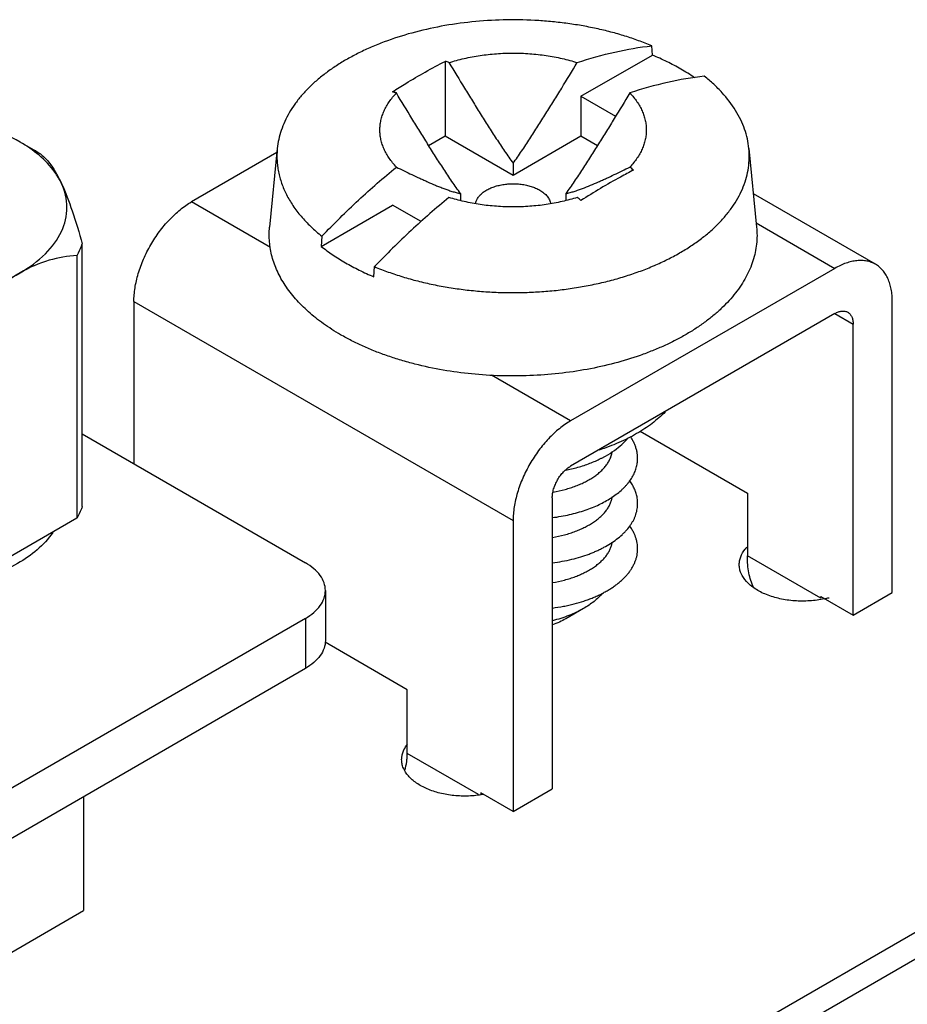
# Model space of a CAD drawing. Header units: inches. Extents: x 0 to 34, y 0 to 22.
# Tile 35 of 38: x 31.3 to 31.8, y 17.3 to 17.9. Entities that reach past the tile are written whole.
import ezdxf

# ---------------------------------------------------------------- set-up
doc = ezdxf.new("R2010")
doc.units = ezdxf.units.IN
doc.header["$LTSCALE"] = 1.87
doc.header["$MEASUREMENT"] = 0
doc.layers.get('0').update_dxf_attribs({"linetype": 'CONTINUOUS'})
for name, color, linetype in [('02___PRT_ALL_AXES', 7, 'CONTINUOUS'), ('_7360', 7, 'CONTINUOUS'), ('_8276', 7, 'CONTINUOUS')]:
    doc.layers.add(name, color=color, linetype=linetype)

msp = doc.modelspace()

# ---------------------------------------------------------------- linework, layer by layer
at = {"color": 7, "linetype": 'CONTINUOUS'}
for p, q in [((31.2982733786, 17.8169636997), (31.2904785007, 17.8214634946)), ((31.3264568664, 17.6108654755), (31.3264568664, 17.7625875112)), ((31.3233519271, 17.7558968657), (31.3233519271, 17.60417483)), ((29.4304643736, 15.9766848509), (32.3706143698, 17.67429061)), ((31.3264568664, 17.6528273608), (31.4554236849, 17.5783635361)), ((32.3006107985, 17.649109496), (29.4721836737, 16.0160111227)), ((31.3233519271, 17.60417483), (31.2576050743, 17.5662134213)), ((31.466954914, 17.5622897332), (31.466954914, 17.533359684)), ((31.4554236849, 17.5462159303), (30.0345287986, 16.725809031)), ((31.4554236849, 17.5462159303), (31.4554236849, 17.5172858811)), ((31.4554236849, 17.5172858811), (30.0345287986, 16.6968789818)), ((31.3271761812, 17.4432373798), (31.3271761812, 17.3773534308)), ((31.2524378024, 17.3342004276), (31.3271761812, 17.3773534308))]:
    msp.add_line(p, q, dxfattribs=at)
msp.add_arc((31.2516035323, 17.7360632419), 0.0933967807, 57.0579259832, 60.0202176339, dxfattribs=at)
for points, knots in [([(31.2904785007, 17.8214634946), (31.2844286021, 17.8249566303), (31.2708798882, 17.8307844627), (31.2565609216, 17.8341202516), (31.2490030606, 17.8352895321)], [0, 0, 0, 0, 0.4773863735, 1, 1, 1, 1]), ([(31.3144243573, 17.7975160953), (31.3133474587, 17.7998366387), (31.3074722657, 17.8096801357), (31.2981302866, 17.8170454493), (31.2904785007, 17.8214634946)], [0, 0, 0, 0, 0.2245276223, 1, 1, 1, 1]), ([(31.3023918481, 17.8144437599), (31.3046623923, 17.8127670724), (31.3094006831, 17.8074782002), (31.3126767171, 17.8012819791), (31.3144243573, 17.7975160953)], [0, 0, 0, 0, 0.4047115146, 1, 1, 1, 1]), ([(31.2904785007, 17.7459166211), (31.2957904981, 17.7489837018), (31.3051568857, 17.7557520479), (31.3151128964, 17.7688777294), (31.3187399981, 17.7836738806), (31.3164142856, 17.7932281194), (31.3144243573, 17.7975160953)], [0, 0, 0, 0, 0.2938690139, 0.5470676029, 0.7735226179, 1, 1, 1, 1]), ([(31.3144243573, 17.7975160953), (31.3167978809, 17.7924015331), (31.3211251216, 17.7808322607), (31.3246543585, 17.7690246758), (31.3264568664, 17.7625875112)], [0, 0, 0, 0, 0.457547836, 1, 1, 1, 1]), ([(31.3233519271, 17.7558968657), (31.3236641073, 17.7564412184), (31.3248436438, 17.7586006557), (31.3258390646, 17.7608618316), (31.3264568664, 17.7625875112)], [0, 0, 0, 0, 0.2550410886, 1, 1, 1, 1]), ([(31.3233519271, 17.7558968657), (31.317942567, 17.7555779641), (31.3064518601, 17.7536855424), (31.2957739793, 17.748974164), (31.2904785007, 17.7459166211)], [0, 0, 0, 0, 0.4698254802, 1, 1, 1, 1]), ([(31.2011113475, 17.7320905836), (31.2168874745, 17.729649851), (31.2409917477, 17.7296352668), (31.2708702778, 17.7365930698), (31.2844282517, 17.7424232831), (31.2904785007, 17.7459166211)], [0, 0, 0, 0, 0.5217348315, 0.771670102, 1, 1, 1, 1]), ([(31.2904785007, 17.7459166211), (31.2844753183, 17.7424504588), (31.2728377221, 17.733740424), (31.2626600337, 17.7234747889), (31.2576050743, 17.7179354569)], [0, 0, 0, 0, 0.4803503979, 1, 1, 1, 1]), ([(31.3264568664, 17.6108654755), (31.3262532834, 17.6102968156), (31.3253700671, 17.6079997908), (31.3242755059, 17.6057852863), (31.3233519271, 17.60417483)], [0, 0, 0, 0, 0.2454802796, 1, 1, 1, 1]), ([(31.3093585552, 17.5958451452), (31.3042869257, 17.5883793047), (31.2925898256, 17.5790136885), (31.2743293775, 17.5706363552), (31.2636317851, 17.5675020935), (31.2580120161, 17.5662339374)], [0, 0, 0, 0, 0.4487433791, 0.7135630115, 1, 1, 1, 1]), ([(31.4669547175, 17.5622897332), (31.4669547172, 17.5637893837), (31.4664005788, 17.566915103), (31.4640311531, 17.5712702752), (31.4602853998, 17.575207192), (31.4571512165, 17.577366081), (31.4554236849, 17.5783635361)], [0, 0, 0, 0, 0.2177877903, 0.4509169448, 0.7103017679, 1, 1, 1, 1]), ([(31.4554236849, 17.5462159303), (31.4571512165, 17.5472133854), (31.4602853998, 17.5493722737), (31.4640311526, 17.5533091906), (31.4664005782, 17.5576643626), (31.4669547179, 17.5607900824), (31.4669547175, 17.5622897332)], [0, 0, 0, 0, 0.2896982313, 0.5490829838, 0.7822121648, 1, 1, 1, 1]), ([(31.4669547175, 17.533359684), (31.4669547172, 17.5318600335), (31.4664005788, 17.5287343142), (31.4640311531, 17.5243791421), (31.4602853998, 17.5204422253), (31.4571512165, 17.5182833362), (31.4554236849, 17.5172858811)], [0, 0, 0, 0, 0.2177877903, 0.4509169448, 0.7103017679, 1, 1, 1, 1])]:
    msp.add_open_spline(points, degree=3, knots=knots, dxfattribs=at)
at = {"layer": '02___PRT_ALL_AXES', "color": 7, "linetype": 'CONTINUOUS'}
for centre, radius, start, end in [((31.7251678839, 17.573605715), 0.0199735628, 136.7311426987, 141.0206017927), ((31.7442839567, 17.6096243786), 0.0532956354, 282.123380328, 285.0767094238)]:
    msp.add_arc(centre, radius, start, end, dxfattribs=at)
for points, knots in [([(31.7062225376, 17.5772633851), (31.7062219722, 17.5780313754), (31.7063698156, 17.5795894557), (31.7072725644, 17.5827098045), (31.7085843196, 17.5848630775), (31.7096409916, 17.5861699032)], [0, 0, 0, 0, 0.2374549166, 0.480381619, 1, 1, 1, 1]), ([(31.7554769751, 17.5575173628), (31.7526709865, 17.5569132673), (31.7469058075, 17.5561259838), (31.7382188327, 17.5561500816), (31.7297791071, 17.5573451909), (31.7220551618, 17.5596492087), (31.7154652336, 17.5629484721), (31.710357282, 17.5670800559), (31.7075124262, 17.5712283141), (31.7064066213, 17.5746877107), (31.7062231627, 17.5764143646), (31.7062225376, 17.5772633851)], [0, 0, 0, 0, 0.1464782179, 0.2957244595, 0.4420223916, 0.5799915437, 0.7053369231, 0.8157688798, 0.9121334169, 0.9566721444, 1, 1, 1, 1]), ([(31.511908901, 17.4690986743), (31.5120540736, 17.4694803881), (31.5127277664, 17.4710418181), (31.5136679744, 17.4724824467), (31.51447952, 17.4734861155)], [0, 0, 0, 0, 0.2403542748, 1, 1, 1, 1]), ([(31.511061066, 17.4645795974), (31.5110605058, 17.4653405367), (31.5112051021, 17.4668831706), (31.5116322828, 17.4683713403), (31.511908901, 17.4690986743)], [0, 0, 0, 0, 0.4944057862, 1, 1, 1, 1]), ([(31.5581031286, 17.4444033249), (31.5553465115, 17.4439233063), (31.5497309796, 17.4433549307), (31.5413382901, 17.4436244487), (31.5332667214, 17.4449860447), (31.5259356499, 17.4473690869), (31.5197163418, 17.4506653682), (31.514918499, 17.4547248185), (31.5122636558, 17.4587499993), (31.5112328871, 17.4620916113), (31.5110616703, 17.4637589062), (31.511061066, 17.4645795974)], [0, 0, 0, 0, 0.1484685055, 0.2983783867, 0.4443138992, 0.5813688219, 0.7057246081, 0.8154912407, 0.9117672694, 0.956453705, 1, 1, 1, 1])]:
    msp.add_open_spline(points, degree=3, knots=knots, dxfattribs=at)
at = {"layer": '_7360', "color": 7, "linetype": 'CONTINUOUS'}
for p, q in [((31.4389538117, 17.8154340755), (31.3895213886, 17.7868924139)), ((31.784960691, 17.7508430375), (31.7143689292, 17.791601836)), ((31.4351914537, 17.7605230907), (31.3895213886, 17.7868924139)), ((31.7160250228, 17.7747479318), (31.7614595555, 17.7485146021)), ((31.7614595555, 17.7485146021), (31.6087244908, 17.66032729)), ((31.3562873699, 17.729329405), (31.575490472, 17.6027642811)), ((31.3562873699, 17.729329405), (31.3562873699, 17.6356036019)), ((31.7946935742, 17.561136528), (31.7946935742, 17.729329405)), ((31.7614595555, 17.7223875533), (31.6087244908, 17.6342002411)), ((31.761460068, 17.722388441), (31.7720661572, 17.716264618)), ((31.7720661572, 17.548071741), (31.7720661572, 17.716264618)), ((31.6087244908, 17.66032729), (31.5630451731, 17.6867019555)), ((31.6488604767, 17.6543173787), (31.7109014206, 17.6184957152)), ((31.7109014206, 17.6184957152), (31.7109014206, 17.58228832)), ((31.598117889, 17.6158290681), (31.598117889, 17.447636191)), ((31.575490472, 17.6027642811), (31.575490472, 17.434571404)), ((31.7533278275, 17.5577918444), (31.7109014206, 17.58228832)), ((31.7533278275, 17.5588910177), (31.7720661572, 17.548071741)), ((31.7533278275, 17.5577918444), (31.7533278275, 17.5588910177)), ((31.7720661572, 17.548071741), (31.7946935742, 17.561136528)), ((31.5143257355, 17.5049953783), (31.4667510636, 17.5324643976)), ((31.5143257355, 17.4681473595), (31.5143257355, 17.5049953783)), ((31.5555716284, 17.4443324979), (31.5143257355, 17.4681473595)), ((31.575490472, 17.434571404), (31.598117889, 17.447636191)), ((31.575490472, 17.434571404), (31.5567521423, 17.4453906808)), ((31.5567521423, 17.4453906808), (31.5567521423, 17.4445151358))]:
    msp.add_line(p, q, dxfattribs=at)
for points, knots in [([(31.3562873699, 17.729329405), (31.3562873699, 17.730614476), (31.3564019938, 17.7332444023), (31.3568857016, 17.7372432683), (31.3576827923, 17.7413500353), (31.358784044, 17.7455243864), (31.3601798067, 17.7497269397), (31.3618556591, 17.7539183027), (31.3637969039, 17.7580577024), (31.3659837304, 17.7621060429), (31.3683962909, 17.7660240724), (31.3710105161, 17.7697749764), (31.3738024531, 17.7733220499), (31.3767441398, 17.7766321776), (31.3798086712, 17.7796731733), (31.382966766, 17.7824169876), (31.3861881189, 17.7848354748), (31.3884084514, 17.7862498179), (31.3895213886, 17.7868924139)], [0, 0, 0, 0, 0.0558104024, 0.1141767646, 0.1747877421, 0.2373492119, 0.3015423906, 0.3669870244, 0.4332775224, 0.4999939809, 0.5667106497, 0.6330017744, 0.6984474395, 0.7626420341, 0.825205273, 0.8858183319, 0.9441870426, 1, 1, 1, 1]), ([(31.7849606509, 17.750842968), (31.784190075, 17.7512878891), (31.7825538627, 17.7520537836), (31.7799066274, 17.7527863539), (31.7770844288, 17.7531004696), (31.7741176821, 17.7529977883), (31.7710346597, 17.7524803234), (31.7678635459, 17.7515559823), (31.7646356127, 17.7502339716), (31.7625192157, 17.7491264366), (31.7614595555, 17.7485146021)], [0, 0, 0, 0, 0.108009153, 0.2180555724, 0.3319979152, 0.4513477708, 0.5772514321, 0.7104933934, 0.8514708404, 1, 1, 1, 1]), ([(31.7946935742, 17.729329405), (31.7946935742, 17.7305528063), (31.7945944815, 17.7329390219), (31.7941254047, 17.736394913), (31.793340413, 17.7396028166), (31.7922471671, 17.7425310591), (31.7908529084, 17.7451512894), (31.7891700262, 17.7474380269), (31.7872122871, 17.749364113), (31.7857311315, 17.7503981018), (31.7849606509, 17.750842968)], [0, 0, 0, 0, 0.1485260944, 0.2895011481, 0.4227416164, 0.5486447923, 0.6679952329, 0.7819391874, 0.8919880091, 1, 1, 1, 1]), ([(31.7614595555, 17.7223875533), (31.7617974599, 17.722582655), (31.762472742, 17.7229358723), (31.7635029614, 17.7233576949), (31.7645152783, 17.7236533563), (31.7654995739, 17.7238182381), (31.7664463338, 17.7238513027), (31.7673468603, 17.7237506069), (31.7681916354, 17.7235168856), (31.7687139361, 17.7232726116), (31.7689598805, 17.7231306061)], [0, 0, 0, 0, 0.1484058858, 0.2894079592, 0.422760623, 0.5486921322, 0.668023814, 0.7819350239, 0.8919824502, 1, 1, 1, 1]), ([(31.7689598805, 17.7231306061), (31.7692057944, 17.7229886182), (31.7696784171, 17.7226584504), (31.7703031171, 17.7220437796), (31.7708405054, 17.7213143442), (31.7712851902, 17.7204780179), (31.7716345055, 17.7195433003), (31.7718845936, 17.718518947), (31.7720343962, 17.7174160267), (31.7720661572, 17.7166547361), (31.7720661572, 17.716264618)], [0, 0, 0, 0, 0.1080203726, 0.2180701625, 0.331982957, 0.4513152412, 0.5772463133, 0.7105975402, 0.8515972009, 1, 1, 1, 1]), ([(31.6634132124, 17.6655221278), (31.6610816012, 17.6631407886), (31.6572119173, 17.6597852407), (31.6515532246, 17.6557873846), (31.6484916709, 17.6538996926), (31.6469082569, 17.6529854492)], [0, 0, 0, 0, 0.4811629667, 0.7360261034, 1, 1, 1, 1]), ([(31.6087244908, 17.66032729), (31.6076115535, 17.659684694), (31.6053912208, 17.6582703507), (31.6021698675, 17.6558518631), (31.5990117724, 17.6531080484), (31.5959472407, 17.6500670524), (31.593005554, 17.6467569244), (31.5902136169, 17.6432098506), (31.5875993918, 17.6394589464), (31.5851868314, 17.6355409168), (31.583000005, 17.6314925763), (31.5810587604, 17.6273531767), (31.5793829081, 17.6231618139), (31.5779871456, 17.6189592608), (31.5768858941, 17.61478491), (31.5760888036, 17.6106781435), (31.5756050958, 17.606679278), (31.575490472, 17.604049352), (31.575490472, 17.6027642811)], [0, 0, 0, 0, 0.0558129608, 0.1141816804, 0.1747947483, 0.2373579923, 0.30155259, 0.3669982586, 0.4332893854, 0.5000060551, 0.5667225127, 0.6330130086, 0.698457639, 0.7626508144, 0.8252122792, 0.8858232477, 0.9441896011, 1, 1, 1, 1]), ([(31.6469082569, 17.6529854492), (31.6452691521, 17.6520390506), (31.6418790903, 17.6502144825), (31.63470639, 17.6468461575), (31.6290530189, 17.6447143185), (31.6251796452, 17.6434505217)], [0, 0, 0, 0, 0.238929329, 0.4856685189, 1, 1, 1, 1]), ([(31.598117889, 17.6158290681), (31.598117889, 17.6162388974), (31.5981546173, 17.6170780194), (31.5983642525, 17.6188105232), (31.598883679, 17.6210445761), (31.599864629, 17.6237102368), (31.6011769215, 17.6263102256), (31.6027724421, 17.6287467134), (31.6045905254, 17.630929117), (31.6062655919, 17.6324960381), (31.6076612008, 17.6335439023), (31.6083695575, 17.6339953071), (31.6087244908, 17.6342002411)], [0, 0, 0, 0, 0.0557900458, 0.1141864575, 0.2373873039, 0.3669892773, 0.4999938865, 0.6329993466, 0.7626038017, 0.8858085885, 0.9442073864, 1, 1, 1, 1]), ([(31.7144605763, 17.5640308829), (31.7132245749, 17.5667000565), (31.7118952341, 17.5711079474), (31.7110405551, 17.5772924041), (31.7109014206, 17.5805946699), (31.7109014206, 17.58228832)], [0, 0, 0, 0, 0.4713793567, 0.7285865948, 1, 1, 1, 1]), ([(31.5129557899, 17.4584033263), (31.5133948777, 17.4600466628), (31.5139099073, 17.462512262), (31.5142641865, 17.4657826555), (31.5143257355, 17.4673700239), (31.5143257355, 17.4681473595)], [0, 0, 0, 0, 0.5173627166, 0.7635697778, 1, 1, 1, 1])]:
    msp.add_open_spline(points, degree=3, knots=knots, dxfattribs=at)
at = {"layer": '_8276', "color": 7, "linetype": 'CONTINUOUS'}
for p, q in [((31.6560147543, 17.8717600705), (31.6556213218, 17.8771339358)), ((31.6147348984, 17.847925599), (31.6560147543, 17.8717600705)), ((31.5362460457, 17.8681357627), (31.5362460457, 17.8250644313)), ((31.6147348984, 17.847925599), (31.6347460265, 17.8363714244)), ((31.6147348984, 17.847925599), (31.6147348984, 17.8250644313)), ((31.5266576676, 17.8195282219), (31.5362460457, 17.8250644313)), ((31.5362460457, 17.8250644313), (31.575490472, 17.8024051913)), ((31.575490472, 17.8024051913), (31.6147348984, 17.8250644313)), ((31.6147348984, 17.8250644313), (31.6243224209, 17.8195287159)), ((31.4391840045, 17.8177767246), (31.434716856, 17.7723149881)), ((31.7117969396, 17.8177767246), (31.7162640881, 17.7723149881)), ((31.575490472, 17.8092511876), (31.575490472, 17.8024051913)), ((31.5450848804, 17.7916953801), (31.5450848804, 17.7877819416)), ((31.6058960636, 17.7916953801), (31.6058960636, 17.7877819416)), ((31.4645605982, 17.7612168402), (31.5058404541, 17.7850513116)), ((31.5223028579, 17.775546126), (31.5058404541, 17.7850513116)), ((31.4649540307, 17.7670450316), (31.4645605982, 17.7612168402)), ((31.4949661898, 17.7436610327), (31.4953596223, 17.749489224)), ((31.616149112, 17.5518493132), (31.6059823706, 17.5459802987))]:
    msp.add_line(p, q, dxfattribs=at)
for centre, radius, start, end in [((31.461636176, 17.6368652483), 0.2430075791, 71.5825322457, 72.1198498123), ((31.612691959, 17.7599304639), 0.1197080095, 55.6042197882, 60.0711163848), ((31.4310473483, 17.6187504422), 0.243595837, 71.5831810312, 72.119201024), ((31.3535843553, 17.4549115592), 0.4557960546, 50.2332621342, 50.5865067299), ((31.3226948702, 17.4367706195), 0.4565553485, 50.2335558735, 50.5862129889), ((31.5861077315, 17.7292597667), 0.0994149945, 281.4366130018, 283.4451596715)]:
    msp.add_arc(centre, radius, start, end, dxfattribs=at)
for points, knots in [([(31.6556213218, 17.8771339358), (31.6531235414, 17.8781794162), (31.6480094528, 17.88016869), (31.6401158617, 17.8828157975), (31.631933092, 17.8851522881), (31.6234993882, 17.8871680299), (31.6148516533, 17.8888537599), (31.6060282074, 17.8902028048), (31.5970682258, 17.891208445), (31.5849763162, 17.8920870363), (31.5697854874, 17.8923048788), (31.5516885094, 17.8911699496), (31.5340111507, 17.8886587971), (31.5170672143, 17.8848160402), (31.5036427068, 17.8805075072), (31.4935423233, 17.8764335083), (31.4864245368, 17.8731324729), (31.4797036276, 17.8695645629), (31.4734097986, 17.8657443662), (31.4675705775, 17.8616895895), (31.4622124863, 17.8574170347), (31.4573589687, 17.8529459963), (31.4530323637, 17.8482951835), (31.4492519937, 17.8434851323), (31.4460357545, 17.8385363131), (31.4433989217, 17.8334705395), (31.4413545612, 17.8283099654), (31.4399137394, 17.8230788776), (31.4393572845, 17.8195404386), (31.4391840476, 17.8177767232)], [0, 0, 0, 0, 0.0325315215, 0.0658951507, 0.0999919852, 0.134735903, 0.1700417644, 0.2058128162, 0.2419457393, 0.2783351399, 0.3514401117, 0.424272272, 0.4959713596, 0.5657190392, 0.6327720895, 0.6650954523, 0.6965197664, 0.7269914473, 0.7564677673, 0.7849221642, 0.8123425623, 0.838736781, 0.864131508, 0.8885769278, 0.9121462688, 0.934938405, 0.9570767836, 0.978708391, 1, 1, 1, 1]), ([(31.6125693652, 17.8674259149), (31.619732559, 17.8698110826), (31.6339340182, 17.8738239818), (31.6484847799, 17.8763333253), (31.6556213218, 17.8771339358)], [0, 0, 0, 0, 0.5125091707, 1, 1, 1, 1]), ([(31.5384115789, 17.8674259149), (31.5398377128, 17.867878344), (31.5427377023, 17.8687294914), (31.5486959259, 17.870215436), (31.5563985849, 17.8716518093), (31.5658696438, 17.8726886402), (31.575490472, 17.8730363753), (31.5851113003, 17.8726886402), (31.5945823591, 17.8716518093), (31.6022850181, 17.870215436), (31.6082432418, 17.8687294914), (31.6111432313, 17.867878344), (31.6125693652, 17.8674259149)], [0, 0, 0, 0, 0.0596539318, 0.1204586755, 0.2447826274, 0.3717139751, 0.5, 0.6282860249, 0.7552173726, 0.8795413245, 0.9403460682, 1, 1, 1, 1]), ([(31.6724172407, 17.863674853), (31.6698240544, 17.8651721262), (31.6644355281, 17.8680390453), (31.658877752, 17.8705601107), (31.6560147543, 17.8717600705)], [0, 0, 0, 0, 0.4909902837, 1, 1, 1, 1]), ([(31.5058404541, 17.8505799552), (31.5083526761, 17.8522092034), (31.5182529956, 17.8584563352), (31.5284732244, 17.8642008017), (31.5362460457, 17.8681357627)], [0, 0, 0, 0, 0.2557818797, 1, 1, 1, 1]), ([(31.5384115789, 17.8674259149), (31.5413987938, 17.8625002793), (31.5458928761, 17.855120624), (31.5519319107, 17.8453113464), (31.5564921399, 17.8379774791), (31.5610957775, 17.8306761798), (31.5649855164, 17.8246307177), (31.5681462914, 17.8198329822), (31.5705464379, 17.8162628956), (31.572985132, 17.8127293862), (31.57464749, 17.8104030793), (31.575490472, 17.8092511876)], [0, 0, 0, 0, 0.2504537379, 0.3756509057, 0.5008130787, 0.6259167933, 0.7509145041, 0.8133450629, 0.8757007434, 0.9379416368, 1, 1, 1, 1]), ([(31.575490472, 17.8092511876), (31.5763334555, 17.8104030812), (31.5779958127, 17.8127293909), (31.580434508, 17.8162629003), (31.5828346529, 17.8198329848), (31.5859954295, 17.8246307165), (31.5898851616, 17.8306761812), (31.5944888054, 17.837977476), (31.5990490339, 17.8453113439), (31.6050880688, 17.8551206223), (31.6095821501, 17.8625002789), (31.6125693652, 17.8674259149)], [0, 0, 0, 0, 0.0620584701, 0.1242993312, 0.1866549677, 0.2490854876, 0.3740831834, 0.4991868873, 0.6243490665, 0.7495462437, 1, 1, 1, 1]), ([(31.6860269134, 17.8595781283), (31.6788903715, 17.8587775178), (31.6643396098, 17.8562681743), (31.6501381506, 17.8522552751), (31.6429749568, 17.8498701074)], [0, 0, 0, 0, 0.4874908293, 1, 1, 1, 1]), ([(31.7117969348, 17.8177767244), (31.7116121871, 17.8196572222), (31.711003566, 17.8234319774), (31.7094024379, 17.8290040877), (31.7071158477, 17.8344919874), (31.7031017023, 17.841790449), (31.6977917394, 17.8486763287), (31.6914487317, 17.8550449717), (31.6878929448, 17.8580918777), (31.6860269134, 17.8595781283)], [0, 0, 0, 0, 0.112437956, 0.2268533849, 0.3442382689, 0.4654425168, 0.7217202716, 0.8580455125, 1, 1, 1, 1]), ([(31.5080059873, 17.807052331), (31.5072442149, 17.8078528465), (31.5058034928, 17.8094822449), (31.503876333, 17.8120469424), (31.502230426, 17.8146785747), (31.5008742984, 17.8173663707), (31.4998128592, 17.8200992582), (31.4990513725, 17.8228669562), (31.4985929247, 17.8256581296), (31.4984394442, 17.8284612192), (31.4985929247, 17.8312643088), (31.4990513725, 17.8340554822), (31.4998128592, 17.8368231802), (31.5008742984, 17.8395560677), (31.502230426, 17.8422438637), (31.503876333, 17.844875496), (31.5058034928, 17.8474401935), (31.5072442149, 17.8490695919), (31.5080059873, 17.8498701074)], [0, 0, 0, 0, 0.0690500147, 0.1357502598, 0.2002415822, 0.2627481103, 0.323589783, 0.3831357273, 0.4417943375, 0.5, 0.5582056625, 0.6168642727, 0.676410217, 0.7372518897, 0.7997584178, 0.8642497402, 0.9309499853, 1, 1, 1, 1]), ([(31.5450848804, 17.7916953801), (31.544241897, 17.7928472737), (31.5425795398, 17.7951735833), (31.5401408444, 17.7987070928), (31.5377406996, 17.8022771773), (31.534579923, 17.807074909), (31.5306901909, 17.8131203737), (31.526086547, 17.8204216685), (31.5215263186, 17.8277555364), (31.5154872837, 17.8375648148), (31.5109932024, 17.8449444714), (31.5080059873, 17.8498701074)], [0, 0, 0, 0, 0.0620584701, 0.1242993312, 0.1866549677, 0.2490854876, 0.3740831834, 0.4991868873, 0.6243490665, 0.7495462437, 1, 1, 1, 1]), ([(31.6429749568, 17.8498701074), (31.6399877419, 17.8449444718), (31.6354936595, 17.8375648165), (31.629454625, 17.8277555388), (31.6248943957, 17.8204216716), (31.6202907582, 17.8131203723), (31.6164010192, 17.8070749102), (31.6132402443, 17.8022771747), (31.6108400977, 17.7987070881), (31.6084014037, 17.7951735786), (31.6067390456, 17.7928472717), (31.6058960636, 17.7916953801)], [0, 0, 0, 0, 0.2504537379, 0.3756509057, 0.5008130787, 0.6259167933, 0.7509145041, 0.8133450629, 0.8757007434, 0.9379416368, 1, 1, 1, 1]), ([(31.6429749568, 17.8498701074), (31.6437367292, 17.8490695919), (31.6451774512, 17.8474401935), (31.647104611, 17.844875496), (31.6487505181, 17.8422438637), (31.6501066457, 17.8395560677), (31.6511680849, 17.8368231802), (31.6519295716, 17.8340554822), (31.6523880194, 17.8312643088), (31.6525414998, 17.8284612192), (31.6523880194, 17.8256581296), (31.6519295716, 17.8228669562), (31.6511680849, 17.8200992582), (31.6501066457, 17.8173663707), (31.6487505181, 17.8146785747), (31.647104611, 17.8120469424), (31.6451774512, 17.8094822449), (31.6437367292, 17.8078528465), (31.6429749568, 17.807052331)], [0, 0, 0, 0, 0.0690500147, 0.1357502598, 0.2002415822, 0.2627481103, 0.323589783, 0.3831357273, 0.4417943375, 0.5, 0.5582056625, 0.6168642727, 0.676410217, 0.7372518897, 0.7997584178, 0.8642497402, 0.9309499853, 1, 1, 1, 1]), ([(31.4391840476, 17.8177767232), (31.4390741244, 17.8166576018), (31.4389365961, 17.8144117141), (31.4389801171, 17.8110354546), (31.4392738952, 17.8076632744), (31.4398176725, 17.8043018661), (31.4406098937, 17.8009572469), (31.4420059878, 17.7964940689), (31.4443892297, 17.7909692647), (31.4481842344, 17.7845696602), (31.4529079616, 17.7783887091), (31.4585221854, 17.7724719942), (31.4627263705, 17.768819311), (31.4649540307, 17.7670450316)], [0, 0, 0, 0, 0.0568213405, 0.1135752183, 0.1704682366, 0.2277053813, 0.2854848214, 0.3439955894, 0.4638398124, 0.5885314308, 0.7190437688, 0.8560955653, 1, 1, 1, 1]), ([(31.4953596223, 17.749489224), (31.4979914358, 17.7483876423), (31.5033861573, 17.7462976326), (31.5117226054, 17.7435365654), (31.5203752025, 17.7411211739), (31.5292993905, 17.7390628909), (31.5384518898, 17.7373722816), (31.54778767, 17.736056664), (31.5572605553, 17.7351237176), (31.5668235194, 17.7345770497), (31.5764293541, 17.7344202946), (31.5860305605, 17.73465325), (31.5955796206, 17.7352757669), (31.6050293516, 17.7362837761), (31.6143329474, 17.7376732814), (31.6234445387, 17.7394364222), (31.6323189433, 17.7415655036), (31.6409125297, 17.7440490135), (31.6491826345, 17.7468757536), (31.6570887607, 17.7500308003), (31.6645915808, 17.7534997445), (31.6716545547, 17.7572645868), (31.6782424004, 17.7613080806), (31.6843232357, 17.7656095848), (31.6898663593, 17.7701494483), (31.6948450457, 17.7749048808), (31.6992334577, 17.7798542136), (31.7030102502, 17.7849729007), (31.706154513, 17.7902373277), (31.7086504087, 17.7956211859), (31.7104823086, 17.8010983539), (31.7116406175, 17.8066406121), (31.7121165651, 17.812218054), (31.7119779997, 17.8159337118), (31.7117969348, 17.8177767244)], [0, 0, 0, 0, 0.0330906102, 0.0670661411, 0.1018161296, 0.1372446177, 0.1732537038, 0.2097316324, 0.2465612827, 0.2836231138, 0.3207959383, 0.3579568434, 0.3949829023, 0.4317529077, 0.4681478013, 0.5040530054, 0.539358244, 0.5739608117, 0.6077647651, 0.6406850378, 0.672646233, 0.7035875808, 0.7334615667, 0.7622396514, 0.7899109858, 0.8164886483, 0.8420085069, 0.8665352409, 0.8901607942, 0.9130084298, 0.9352291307, 0.9570009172, 0.9785212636, 1, 1, 1, 1]), ([(31.4649540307, 17.7670450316), (31.4718334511, 17.7742174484), (31.4857938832, 17.7879902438), (31.5005423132, 17.8009186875), (31.5080059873, 17.807052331)], [0, 0, 0, 0, 0.5070837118, 1, 1, 1, 1]), ([(31.5080059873, 17.807052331), (31.5094999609, 17.8063141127), (31.5124926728, 17.8048459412), (31.5169989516, 17.8026763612), (31.5207730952, 17.8009043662), (31.5238078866, 17.799516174), (31.526856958, 17.7981506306), (31.5299275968, 17.7968264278), (31.5330280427, 17.7955642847), (31.5353746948, 17.7946553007), (31.5377462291, 17.7937943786), (31.5401493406, 17.7929951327), (31.5425930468, 17.7922767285), (31.5442484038, 17.7918724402), (31.5450848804, 17.7916953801)], [0, 0, 0, 0, 0.1243115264, 0.2486675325, 0.3730896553, 0.4353366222, 0.4976161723, 0.6223137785, 0.6847672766, 0.7473255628, 0.8100329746, 0.8729592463, 0.9362175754, 1, 1, 1, 1]), ([(31.6058960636, 17.7916953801), (31.6067325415, 17.7918724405), (31.6083878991, 17.7922767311), (31.6108316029, 17.7929951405), (31.6132347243, 17.7937943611), (31.6163931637, 17.7949410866), (31.6202833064, 17.7964946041), (31.6241239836, 17.798150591), (31.6271730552, 17.7995161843), (31.630207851, 17.800904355), (31.6339819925, 17.8026763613), (31.6384882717, 17.8048459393), (31.6414809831, 17.8063141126), (31.6429749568, 17.807052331)], [0, 0, 0, 0, 0.0637828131, 0.1270414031, 0.1899679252, 0.2526755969, 0.3776833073, 0.5023814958, 0.5646613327, 0.6269085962, 0.7513313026, 0.8756878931, 1, 1, 1, 1]), ([(31.64514049, 17.8052614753), (31.6425894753, 17.8039700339), (31.6322209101, 17.7985335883), (31.6221577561, 17.7925196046), (31.6147348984, 17.7877056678)], [0, 0, 0, 0, 0.2442479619, 1, 1, 1, 1]), ([(31.5538411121, 17.785925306), (31.5538854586, 17.7862229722), (31.5540121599, 17.7868196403), (31.5543095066, 17.7876968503), (31.5547135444, 17.7885591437), (31.5552223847, 17.7894018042), (31.5558331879, 17.79022073), (31.5567981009, 17.7912976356), (31.5582542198, 17.7925577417), (31.5603055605, 17.7938822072), (31.562656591, 17.7950252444), (31.5652606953, 17.7959656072), (31.5680670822, 17.7966853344), (31.5710204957, 17.7971699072), (31.574062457, 17.7974104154), (31.5771327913, 17.7974017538), (31.5801705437, 17.7971438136), (31.5831155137, 17.7966425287), (31.5859100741, 17.7959069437), (31.5884976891, 17.7949513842), (31.5901044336, 17.7941546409), (31.5908555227, 17.7937209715)], [0, 0, 0, 0, 0.0213551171, 0.0431601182, 0.0655888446, 0.0887922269, 0.1128915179, 0.137974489, 0.1912786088, 0.2489357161, 0.3107829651, 0.3763764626, 0.4450726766, 0.5160770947, 0.5884887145, 0.6613547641, 0.7337031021, 0.8045726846, 0.8730729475, 0.9384577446, 1, 1, 1, 1]), ([(31.5384115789, 17.7894965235), (31.5309479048, 17.78336288), (31.5161994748, 17.7704344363), (31.5022390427, 17.7566616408), (31.4953596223, 17.749489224)], [0, 0, 0, 0, 0.4929162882, 1, 1, 1, 1]), ([(31.6125693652, 17.7894965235), (31.6111432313, 17.7890440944), (31.6082432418, 17.788192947), (31.6022850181, 17.7867070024), (31.5945823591, 17.7852706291), (31.5851113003, 17.7842337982), (31.575490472, 17.7838860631), (31.5658696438, 17.7842337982), (31.5563985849, 17.7852706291), (31.5486959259, 17.7867070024), (31.5427377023, 17.788192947), (31.5398377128, 17.7890440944), (31.5384115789, 17.7894965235)], [0, 0, 0, 0, 0.0596539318, 0.1204586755, 0.2447826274, 0.3717139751, 0.5, 0.6282860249, 0.7552173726, 0.8795413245, 0.9403460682, 1, 1, 1, 1]), ([(31.5908555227, 17.7937209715), (31.5912929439, 17.7934684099), (31.5921303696, 17.7929424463), (31.5932897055, 17.7920736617), (31.5943146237, 17.7911487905), (31.5951959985, 17.7901746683), (31.5959275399, 17.7891588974), (31.5965027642, 17.7881080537), (31.5969171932, 17.7870306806), (31.5970851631, 17.7862924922), (31.5971399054, 17.7859248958)], [0, 0, 0, 0, 0.1464152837, 0.2863083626, 0.4194523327, 0.5459745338, 0.6663974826, 0.7814857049, 0.892268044, 1, 1, 1, 1]), ([(31.4757884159, 17.7101367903), (31.4740633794, 17.7111328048), (31.4707029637, 17.7131753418), (31.4658826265, 17.7164316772), (31.4613639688, 17.7198306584), (31.4571612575, 17.7233627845), (31.4532856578, 17.7270177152), (31.4497478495, 17.7307862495), (31.4465574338, 17.7346581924), (31.443723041, 17.7386227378), (31.4412536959, 17.7426696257), (31.4391560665, 17.7467873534), (31.4374362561, 17.7509646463), (31.4361001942, 17.7551901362), (31.4351510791, 17.7594515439), (31.4345925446, 17.7637370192), (31.4344265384, 17.7680336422), (31.4345771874, 17.7708924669), (31.4347169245, 17.7723149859)], [0, 0, 0, 0, 0.0758370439, 0.149653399, 0.2213856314, 0.2910094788, 0.3585571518, 0.4240848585, 0.4876728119, 0.5494257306, 0.6094765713, 0.6679959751, 0.7251844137, 0.781271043, 0.8365125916, 0.8911851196, 0.9455810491, 1, 1, 1, 1]), ([(31.716264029, 17.7723149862), (31.7164231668, 17.7706949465), (31.7165743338, 17.7674352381), (31.7162914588, 17.7625379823), (31.7154986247, 17.7576599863), (31.7142003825, 17.752820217), (31.7124016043, 17.7480365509), (31.7101096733, 17.743326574), (31.7073342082, 17.7387067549), (31.7040849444, 17.7341940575), (31.7003750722, 17.7298035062), (31.6962173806, 17.7255511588), (31.6916275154, 17.7214513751), (31.6866218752, 17.7175185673), (31.6812182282, 17.7137668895), (31.6754363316, 17.7102088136), (31.6692963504, 17.7068578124), (31.662820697, 17.7037248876), (31.6560321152, 17.7008217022), (31.6464970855, 17.6972334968), (31.6339455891, 17.6934046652), (31.6182105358, 17.6899149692), (31.6018677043, 17.687531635), (31.5851500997, 17.6862886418), (31.5682947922, 17.6862036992), (31.5515428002, 17.6872778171), (31.5404902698, 17.6887716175), (31.5350384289, 17.6897143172)], [0, 0, 0, 0, 0.0218947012, 0.0437979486, 0.0658657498, 0.0882481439, 0.1110847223, 0.1345008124, 0.1586040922, 0.1834850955, 0.209213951, 0.2358440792, 0.2634102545, 0.2919313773, 0.3214120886, 0.351842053, 0.3832007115, 0.4154546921, 0.4485622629, 0.4824725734, 0.5524459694, 0.6248482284, 0.6990564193, 0.7743918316, 0.8501422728, 0.9255836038, 1, 1, 1, 1]), ([(31.4645605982, 17.7612168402), (31.46672063, 17.7594987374), (31.4712795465, 17.7561691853), (31.4760705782, 17.7531857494), (31.4785637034, 17.7517462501)], [0, 0, 0, 0, 0.4894609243, 1, 1, 1, 1]), ([(31.4785637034, 17.7517462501), (31.4811568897, 17.7502489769), (31.486545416, 17.7473820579), (31.4921031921, 17.7448609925), (31.4949661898, 17.7436610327)], [0, 0, 0, 0, 0.4909902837, 1, 1, 1, 1]), ([(31.5350384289, 17.6897143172), (31.5295499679, 17.6906633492), (31.5214299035, 17.6923800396), (31.5108663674, 17.6952880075), (31.5032527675, 17.6977275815), (31.4959139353, 17.7004338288), (31.4888771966, 17.7033969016), (31.4821710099, 17.7066050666), (31.4778728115, 17.7089332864), (31.4757884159, 17.7101367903)], [0, 0, 0, 0, 0.2653152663, 0.3948105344, 0.5217941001, 0.6460204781, 0.7672784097, 0.8853508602, 1, 1, 1, 1]), ([(31.63409471, 17.6432923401), (31.6356060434, 17.6443676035), (31.6377548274, 17.646081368), (31.6403196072, 17.6486006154), (31.6414683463, 17.6499077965), (31.6420054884, 17.6505717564)], [0, 0, 0, 0, 0.5162448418, 0.7623003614, 1, 1, 1, 1]), ([(31.6473029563, 17.6359759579), (31.647393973, 17.6366305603), (31.6475097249, 17.6379449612), (31.647482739, 17.6399196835), (31.6472569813, 17.6418784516), (31.6468384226, 17.6438129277), (31.6462349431, 17.6457151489), (31.6454561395, 17.6475815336), (31.6445025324, 17.6494176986), (31.6437601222, 17.6506010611), (31.643359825, 17.6511882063)], [0, 0, 0, 0, 0.1233066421, 0.2456848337, 0.3678642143, 0.4905609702, 0.6143890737, 0.7396867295, 0.8674172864, 1, 1, 1, 1]), ([(31.5985442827, 17.6191993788), (31.6008880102, 17.6196000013), (31.604319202, 17.6203393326), (31.608715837, 17.6216316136), (31.6117669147, 17.6226998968), (31.6146217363, 17.6238742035), (31.6172900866, 17.6251542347), (31.6197922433, 17.6265291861), (31.6221325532, 17.6280061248), (31.624292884, 17.6295828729), (31.6262520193, 17.6312512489), (31.6279905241, 17.6330025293), (31.6294902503, 17.6348273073), (31.6307376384, 17.6367131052), (31.631723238, 17.6386465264), (31.6324352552, 17.6406150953), (31.6327293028, 17.6419558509), (31.6328287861, 17.6426225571)], [0, 0, 0, 0, 0.1622186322, 0.2390037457, 0.312549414, 0.3826625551, 0.4494977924, 0.5143537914, 0.5773418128, 0.6381717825, 0.6966693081, 0.7527189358, 0.8063072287, 0.8575522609, 0.9066788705, 0.9540107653, 1, 1, 1, 1]), ([(31.6092231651, 17.6325694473), (31.611673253, 17.6331559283), (31.6152547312, 17.6341636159), (31.6198394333, 17.6357901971), (31.6230309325, 17.6370901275), (31.6255568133, 17.638262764), (31.6274833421, 17.6392474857), (31.6302236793, 17.6407316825), (31.6324211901, 17.6421016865), (31.63409471, 17.6432923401)], [0, 0, 0, 0, 0.2774358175, 0.4090699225, 0.5355850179, 0.6567878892, 0.7156147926, 0.773821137, 1, 1, 1, 1]), ([(31.5981876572, 17.6044357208), (31.5998786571, 17.6046524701), (31.6032052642, 17.6051567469), (31.608075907, 17.6061337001), (31.6127314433, 17.6073114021), (31.6171389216, 17.6086760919), (31.6212714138, 17.6102088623), (31.6251172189, 17.6118960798), (31.6286951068, 17.6137356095), (31.6320301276, 17.6157174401), (31.6351179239, 17.6178541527), (31.6374828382, 17.6197748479), (31.6392153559, 17.6213819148), (31.6404187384, 17.6226053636), (31.6415364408, 17.6238569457), (31.6428924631, 17.6255402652), (31.6443664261, 17.6277034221), (31.6455460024, 17.6299787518), (31.6462829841, 17.6318204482), (31.6468745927, 17.6336428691), (31.6471731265, 17.6350422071), (31.6473029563, 17.6359759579)], [0, 0, 0, 0, 0.0823749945, 0.1625026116, 0.2399395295, 0.3143067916, 0.3853332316, 0.4527950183, 0.517102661, 0.5796039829, 0.6401116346, 0.6983846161, 0.7266295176, 0.7542594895, 0.7812727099, 0.8076731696, 0.8586667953, 0.9074674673, 0.9311632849, 0.9544485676, 1, 1, 1, 1]), ([(31.6472305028, 17.6157121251), (31.6470872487, 17.6165865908), (31.6466817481, 17.6183300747), (31.6457448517, 17.6208720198), (31.6444896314, 17.6233600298), (31.6434602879, 17.6249418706), (31.642894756, 17.6257228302)], [0, 0, 0, 0, 0.2416300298, 0.4865117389, 0.7370734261, 1, 1, 1, 1]), ([(31.5981743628, 17.5930099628), (31.6005387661, 17.5934030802), (31.6040014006, 17.5941330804), (31.6084403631, 17.595416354), (31.6115227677, 17.5964804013), (31.6144071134, 17.597651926), (31.6166723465, 17.5987265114), (31.6183925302, 17.5996335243), (31.620036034, 17.6005606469), (31.6219902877, 17.6017827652), (31.6241727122, 17.6033612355), (31.6261531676, 17.6050327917), (31.6279118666, 17.6067885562), (31.6294303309, 17.6086190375), (31.6306944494, 17.6105117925), (31.6316946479, 17.6124531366), (31.6324189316, 17.6144304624), (31.6327194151, 17.6157778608), (31.6328216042, 17.6164479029)], [0, 0, 0, 0, 0.1623167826, 0.2391849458, 0.3128218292, 0.3830403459, 0.4499064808, 0.4825109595, 0.5147188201, 0.5776788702, 0.6384881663, 0.6969688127, 0.7529997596, 0.8065617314, 0.8577673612, 0.9068394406, 0.9540996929, 1, 1, 1, 1]), ([(31.598192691, 17.5783093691), (31.6001050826, 17.5785544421), (31.6038572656, 17.5791347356), (31.6093271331, 17.5802868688), (31.6145098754, 17.5816916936), (31.618606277, 17.5830731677), (31.6217009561, 17.5842876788), (31.6238941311, 17.585233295), (31.6259926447, 17.5862252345), (31.6286546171, 17.5875989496), (31.631805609, 17.5894327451), (31.635304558, 17.591850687), (31.6379518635, 17.5940456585), (31.6398607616, 17.5958908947), (31.6415797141, 17.597740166), (31.643102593, 17.5996808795), (31.644392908, 17.6017030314), (31.6452232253, 17.6032241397), (31.6459271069, 17.6047642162), (31.6465032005, 17.6063190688), (31.6469502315, 17.6078845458), (31.647369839, 17.6099679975), (31.6475755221, 17.6125940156), (31.64739866, 17.6146856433), (31.6472305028, 17.6157121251)], [0, 0, 0, 0, 0.0851054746, 0.1675014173, 0.246621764, 0.3219993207, 0.3581902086, 0.3933450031, 0.4274033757, 0.4606259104, 0.5255524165, 0.588178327, 0.6481636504, 0.6771027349, 0.7053182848, 0.7595758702, 0.7856781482, 0.8111358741, 0.8360071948, 0.8603577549, 0.8842601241, 0.9077948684, 0.9540859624, 1, 1, 1, 1]), ([(31.598205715, 17.5521840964), (31.6003551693, 17.5524597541), (31.6035400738, 17.5529627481), (31.6077071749, 17.5538218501), (31.6116718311, 17.5547704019), (31.6154921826, 17.5558822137), (31.6191439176, 17.5571587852), (31.6217269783, 17.5581676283), (31.6241881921, 17.5592359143), (31.6265325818, 17.5603639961), (31.6287739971, 17.5615527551), (31.6309236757, 17.5628025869), (31.6329783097, 17.5641168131), (31.6349283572, 17.5654935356), (31.6367648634, 17.5669292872), (31.6384790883, 17.5684206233), (31.6400625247, 17.5699639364), (31.6415074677, 17.5715550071), (31.6428081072, 17.5731882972), (31.6439586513, 17.5748586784), (31.644952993, 17.5765613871), (31.6457867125, 17.5782908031), (31.6464585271, 17.5800402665), (31.6469669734, 17.5818036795), (31.6473102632, 17.5835750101), (31.6474884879, 17.5853477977), (31.6475041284, 17.5871156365), (31.6473602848, 17.5888723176), (31.6470609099, 17.5906122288), (31.6464582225, 17.5929119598), (31.6457909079, 17.5945815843), (31.6452667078, 17.595658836)], [0, 0, 0, 0, 0.0874279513, 0.1299800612, 0.1716311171, 0.2518720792, 0.2903563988, 0.3276727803, 0.3637234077, 0.398575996, 0.4326079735, 0.4660566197, 0.4988684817, 0.5309750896, 0.562324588, 0.5928755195, 0.6225975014, 0.651479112, 0.6795288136, 0.706768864, 0.7332377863, 0.7589996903, 0.7841402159, 0.8087543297, 0.83294637, 0.8568332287, 0.8805362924, 0.9041721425, 0.927848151, 0.9516669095, 1, 1, 1, 1]), ([(31.6452667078, 17.595658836), (31.6449378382, 17.5963346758), (31.6442019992, 17.5976846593), (31.6433515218, 17.5989652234), (31.6428918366, 17.5995998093)], [0, 0, 0, 0, 0.4895844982, 1, 1, 1, 1]), ([(31.5981743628, 17.5668829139), (31.6005370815, 17.5672757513), (31.6039973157, 17.5680051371), (31.6084333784, 17.5692871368), (31.611514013, 17.5703501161), (31.6143968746, 17.5715204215), (31.6166610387, 17.5725938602), (31.6183804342, 17.5734998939), (31.6200232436, 17.574425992), (31.6219768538, 17.57564675), (31.6241588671, 17.5772234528), (31.6261393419, 17.5788931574), (31.627898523, 17.5806470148), (31.6294179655, 17.5824755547), (31.6306835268, 17.5843664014), (31.631685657, 17.5863058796), (31.6324123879, 17.5882814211), (31.6327147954, 17.5896277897), (31.632818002, 17.5902973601)], [0, 0, 0, 0, 0.16228807, 0.2391464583, 0.3127769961, 0.3829932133, 0.4498569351, 0.4824585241, 0.5146641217, 0.5776227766, 0.6384338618, 0.6969195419, 0.752958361, 0.8065301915, 0.8577463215, 0.9068283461, 0.9540962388, 1, 1, 1, 1]), ([(31.627155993, 17.5607533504), (31.6256974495, 17.5590293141), (31.62316464, 17.5566163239), (31.6193520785, 17.5537994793), (31.6172464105, 17.5524828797), (31.616149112, 17.5518493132)], [0, 0, 0, 0, 0.4765832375, 0.7325948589, 1, 1, 1, 1]), ([(31.616149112, 17.5518493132), (31.6148329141, 17.5510893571), (31.6120761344, 17.5496485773), (31.6077074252, 17.5477657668), (31.6030500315, 17.5461305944), (31.5998260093, 17.5452274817), (31.598176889, 17.5448186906)], [0, 0, 0, 0, 0.235548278, 0.4814960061, 0.7366800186, 1, 1, 1, 1]), ([(31.6059823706, 17.5459802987), (31.6047748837, 17.5452831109), (31.6022218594, 17.5439790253), (31.5995640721, 17.5429075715), (31.5981820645, 17.5424137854)], [0, 0, 0, 0, 0.487199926, 1, 1, 1, 1])]:
    msp.add_open_spline(points, degree=3, knots=knots, dxfattribs=at)

doc.saveas('drawing.dxf')
